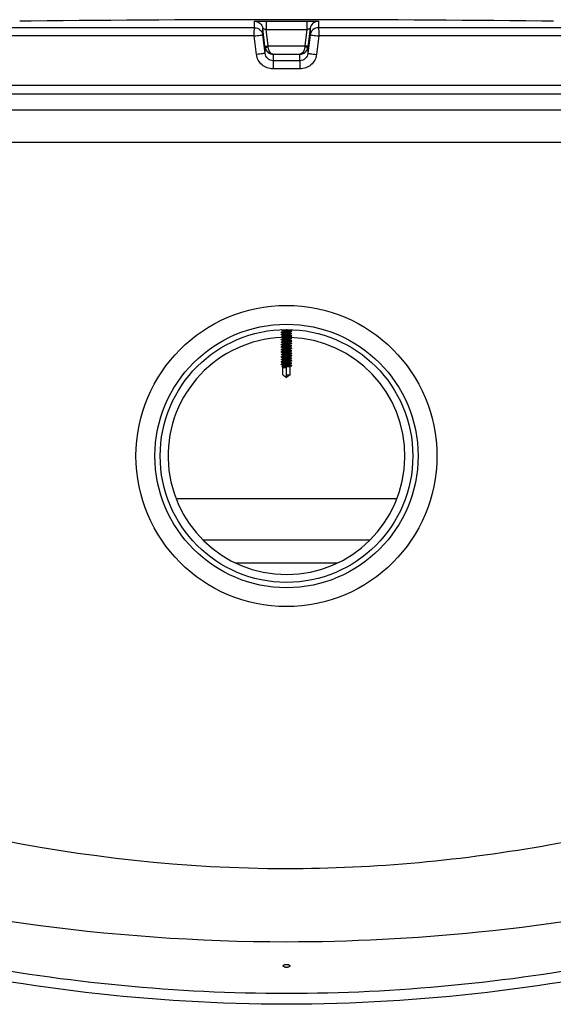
# Model space of a CAD drawing. Header units: millimetres. Extents: x 0 to 297, y 0 to 210.
# Tile 15 of 18: x 187.08 to 189.35, y 183.95 to 188.14. Entities that reach past the tile are written whole.
import ezdxf

# ---------------------------------------------------------------- set-up
doc = ezdxf.new("R2010")
doc.units = ezdxf.units.MM
doc.header["$LTSCALE"] = 16.335
doc.layers.get('0').update_dxf_attribs({"linetype": 'CONTINUOUS'})
doc.layers.add('AXES_REF', color=7, linetype='CONTINUOUS')

msp = doc.modelspace()

# ---------------------------------------------------------------- linework, layer by layer
at = {"color": 9, "linetype": 'Continuous'}
for p, q in [((188.0777, 188.1035), (185.5912, 188.1035)), ((187.1271, 188.1318), (187.1271, 188.1317)), ((188.0777, 188.1035), (188.0777, 188.1312)), ((188.1124, 188.0729), (188.1124, 188.1005)), ((188.1271, 188.1317), (188.1271, 188.0964)), ((188.1271, 188.1317), (188.3002, 188.1317)), ((188.3002, 188.1317), (188.3001, 188.0964)), ((188.3148, 188.1005), (188.3148, 188.0729)), ((188.3496, 188.1312), (188.3496, 188.1035)), ((190.836, 188.1035), (188.3496, 188.1035)), ((189.3002, 188.1317), (189.3002, 188.1318)), ((188.0759, 188.0685), (185.5572, 188.0685)), ((188.0859, 187.9898), (188.0759, 188.0685)), ((188.1223, 187.9942), (188.1124, 188.0729)), ((188.1358, 188.0264), (188.1271, 188.0964)), ((188.1271, 188.0964), (188.3001, 188.0964)), ((188.3001, 188.0964), (188.2914, 188.0264)), ((188.3148, 188.0729), (188.3049, 187.9942)), ((188.3513, 188.0685), (188.3414, 187.9898)), ((190.87, 188.0685), (188.3513, 188.0685)), ((188.1223, 187.9942), (188.1223, 188.0219)), ((188.1362, 188.022), (188.1358, 188.0264)), ((188.1358, 188.0264), (188.2914, 188.0264)), ((188.2914, 188.0264), (188.2911, 188.022)), ((188.3049, 188.0219), (188.3049, 187.9942)), ((188.157, 187.991), (188.157, 187.9634)), ((188.157, 187.991), (188.2702, 187.991)), ((188.2702, 187.9634), (188.2702, 187.991)), ((188.2702, 187.9634), (188.157, 187.9634)), ((188.271, 187.9284), (188.1563, 187.9284)), ((190.8736, 187.8576), (185.5536, 187.8576)), ((185.3898, 187.6173), (191.0374, 187.6173)), ((188.2127, 186.792), (188.2131, 186.7882)), ((188.2127, 186.75), (188.2131, 186.7462)), ((188.2127, 186.708), (188.2131, 186.7042)), ((188.2127, 186.666), (188.2129, 186.6644)), ((188.213, 186.6636), (188.2131, 186.6622)), ((187.7433, 186.1015), (188.684, 186.1015)), ((187.9968, 185.8276), (188.4304, 185.8276))]:
    msp.add_line(p, q, dxfattribs=at)
at = {"color": 7, "linetype": 'Continuous'}
for p, q in [((187.0798, 188.1312), (187.0781, 188.1312)), ((187.1253, 188.1317), (187.0798, 188.1312)), ((187.1268, 188.1317), (187.1222, 188.1317)), ((187.127, 188.1317), (187.1263, 188.1317)), ((187.1271, 188.1317), (187.1268, 188.1317)), ((187.1271, 188.1317), (187.127, 188.1317)), ((188.122, 188.0245), (188.1124, 188.1005)), ((188.3148, 188.1005), (188.3049, 188.0219)), ((189.3002, 188.1317), (189.3002, 188.1317)), ((189.3016, 188.1317), (189.3002, 188.1317)), ((189.3003, 188.1317), (189.3002, 188.1317)), ((189.3003, 188.1317), (189.3002, 188.1317)), ((189.3002, 188.1317), (189.3002, 188.1317)), ((189.3005, 188.1317), (189.3003, 188.1317)), ((189.3107, 188.1316), (189.3005, 188.1317)), ((189.3492, 188.1312), (189.3037, 188.1317)), ((188.122, 188.0245), (188.1223, 188.0219)), ((190.8975, 187.7526), (185.5298, 187.7526)), ((188.1979, 186.8107), (188.1916, 186.809)), ((188.1979, 186.8002), (188.1916, 186.7985)), ((188.1917, 186.8186), (188.1978, 186.8169)), ((188.1917, 186.8081), (188.1978, 186.8064)), ((188.1979, 186.8107), (188.1979, 186.8172)), ((188.1989, 186.8111), (188.1979, 186.8107)), ((188.1979, 186.8002), (188.1979, 186.8067)), ((188.1989, 186.8006), (188.1979, 186.8002)), ((188.2282, 186.8113), (188.2294, 186.8116)), ((188.2282, 186.8008), (188.2294, 186.8011)), ((188.2294, 186.8157), (188.2294, 186.8198)), ((188.2356, 186.8142), (188.2294, 186.816)), ((188.2294, 186.816), (188.2294, 186.816)), ((188.2294, 186.8116), (188.2356, 186.8133)), ((188.2294, 186.8052), (188.2294, 186.8116)), ((188.2356, 186.8037), (188.2294, 186.8055)), ((188.2294, 186.8055), (188.2294, 186.8055)), ((188.2294, 186.8011), (188.2356, 186.8028)), ((188.2294, 186.7947), (188.2294, 186.8011)), ((188.1979, 186.7897), (188.1916, 186.788)), ((188.1979, 186.7792), (188.1916, 186.7775)), ((188.1979, 186.7687), (188.1916, 186.767)), ((188.1917, 186.7976), (188.1978, 186.7959)), ((188.1917, 186.7871), (188.1978, 186.7854)), ((188.1917, 186.7766), (188.1978, 186.7749)), ((188.1917, 186.7661), (188.1978, 186.7644)), ((188.1978, 186.7959), (188.1978, 186.7959)), ((188.1978, 186.7854), (188.1978, 186.7854)), ((188.1978, 186.7749), (188.1978, 186.7749)), ((188.1978, 186.7644), (188.1978, 186.7644)), ((188.1979, 186.7897), (188.1979, 186.7962)), ((188.1989, 186.7901), (188.1979, 186.7897)), ((188.1979, 186.7792), (188.1979, 186.7857)), ((188.1989, 186.7796), (188.1979, 186.7792)), ((188.1979, 186.7687), (188.1979, 186.7752)), ((188.1989, 186.7691), (188.1979, 186.7687)), ((188.1979, 186.7582), (188.1979, 186.7647)), ((188.1989, 186.7586), (188.1979, 186.7582)), ((188.2136, 186.7921), (188.2127, 186.792)), ((188.2131, 186.7882), (188.2136, 186.7883)), ((188.2282, 186.7903), (188.2294, 186.7906)), ((188.2282, 186.7798), (188.2294, 186.7801)), ((188.2282, 186.7693), (188.2294, 186.7696)), ((188.2282, 186.7588), (188.2294, 186.7591)), ((188.2356, 186.7932), (188.2294, 186.795)), ((188.2294, 186.795), (188.2294, 186.795)), ((188.2294, 186.7906), (188.2356, 186.7923)), ((188.2294, 186.7842), (188.2294, 186.7906)), ((188.2356, 186.7827), (188.2294, 186.7845)), ((188.2294, 186.7845), (188.2294, 186.7845)), ((188.2294, 186.7801), (188.2356, 186.7818)), ((188.2294, 186.7737), (188.2294, 186.7801)), ((188.2356, 186.7722), (188.2294, 186.774)), ((188.2294, 186.774), (188.2294, 186.774)), ((188.2294, 186.7696), (188.2356, 186.7713)), ((188.2294, 186.7632), (188.2294, 186.7696)), ((188.2356, 186.7617), (188.2294, 186.7635)), ((188.2294, 186.7635), (188.2294, 186.7635)), ((188.2294, 186.7591), (188.2356, 186.7608)), ((188.2294, 186.7527), (188.2294, 186.7591)), ((188.1979, 186.7582), (188.1916, 186.7565)), ((188.1979, 186.7477), (188.1916, 186.746)), ((188.1979, 186.7372), (188.1916, 186.7355)), ((188.1979, 186.7267), (188.1916, 186.725)), ((188.1917, 186.7556), (188.1978, 186.7539)), ((188.1917, 186.7451), (188.1978, 186.7434)), ((188.1917, 186.7346), (188.1978, 186.7329)), ((188.1917, 186.7241), (188.1978, 186.7224)), ((188.1978, 186.7539), (188.1978, 186.7539)), ((188.1978, 186.7434), (188.1978, 186.7434)), ((188.1978, 186.7329), (188.1978, 186.7329)), ((188.1978, 186.7224), (188.1978, 186.7224)), ((188.1979, 186.7477), (188.1979, 186.7542)), ((188.1989, 186.7481), (188.1979, 186.7477)), ((188.1979, 186.7372), (188.1979, 186.7437)), ((188.1989, 186.7376), (188.1979, 186.7372)), ((188.1979, 186.7267), (188.1979, 186.7332)), ((188.1989, 186.7271), (188.1979, 186.7267)), ((188.1979, 186.7162), (188.1979, 186.7227)), ((188.1989, 186.7166), (188.1979, 186.7162)), ((188.2136, 186.7501), (188.2127, 186.75)), ((188.2131, 186.7462), (188.2136, 186.7463)), ((188.2282, 186.7483), (188.2294, 186.7486)), ((188.2282, 186.7378), (188.2294, 186.7381)), ((188.2282, 186.7273), (188.2294, 186.7276)), ((188.2282, 186.7168), (188.2294, 186.7171)), ((188.2356, 186.7512), (188.2294, 186.753)), ((188.2294, 186.753), (188.2294, 186.753)), ((188.2294, 186.7486), (188.2356, 186.7503)), ((188.2294, 186.7422), (188.2294, 186.7486)), ((188.2356, 186.7407), (188.2294, 186.7425)), ((188.2294, 186.7425), (188.2294, 186.7425)), ((188.2294, 186.7381), (188.2356, 186.7398)), ((188.2294, 186.7317), (188.2294, 186.7381)), ((188.2356, 186.7302), (188.2294, 186.732)), ((188.2294, 186.732), (188.2294, 186.732)), ((188.2294, 186.7276), (188.2356, 186.7293)), ((188.2294, 186.7212), (188.2294, 186.7276)), ((188.2356, 186.7197), (188.2294, 186.7215)), ((188.2294, 186.7215), (188.2294, 186.7215)), ((188.2294, 186.7171), (188.2356, 186.7188)), ((188.2294, 186.7107), (188.2294, 186.7171)), ((188.1979, 186.7162), (188.1916, 186.7145)), ((188.1979, 186.7057), (188.1916, 186.704)), ((188.1979, 186.6952), (188.1916, 186.6935)), ((188.1979, 186.6847), (188.1916, 186.683)), ((188.1917, 186.7136), (188.1978, 186.7119)), ((188.1917, 186.7031), (188.1978, 186.7014)), ((188.1917, 186.6926), (188.1978, 186.6909)), ((188.1917, 186.6821), (188.1978, 186.6804)), ((188.1978, 186.7119), (188.1978, 186.7119)), ((188.1978, 186.7014), (188.1978, 186.7014)), ((188.1978, 186.6909), (188.1978, 186.6909)), ((188.1978, 186.6804), (188.1978, 186.6804)), ((188.1979, 186.7057), (188.1979, 186.7122)), ((188.1989, 186.7061), (188.1979, 186.7057)), ((188.1979, 186.6952), (188.1979, 186.7017)), ((188.1989, 186.6956), (188.1979, 186.6952)), ((188.1979, 186.6847), (188.1979, 186.6912)), ((188.1989, 186.6851), (188.1979, 186.6847)), ((188.1979, 186.6742), (188.1979, 186.6807)), ((188.2136, 186.7081), (188.2127, 186.708)), ((188.2131, 186.7042), (188.2136, 186.7043)), ((188.2282, 186.7063), (188.2294, 186.7066)), ((188.2282, 186.6958), (188.2294, 186.6961)), ((188.2282, 186.6853), (188.2294, 186.6856)), ((188.2282, 186.6748), (188.2294, 186.6751)), ((188.2356, 186.7092), (188.2294, 186.711)), ((188.2294, 186.711), (188.2294, 186.711)), ((188.2294, 186.7066), (188.2356, 186.7083)), ((188.2294, 186.7002), (188.2294, 186.7066)), ((188.2356, 186.6987), (188.2294, 186.7005)), ((188.2294, 186.7005), (188.2294, 186.7005)), ((188.2294, 186.6961), (188.2356, 186.6978)), ((188.2294, 186.6897), (188.2294, 186.6961)), ((188.2356, 186.6882), (188.2294, 186.69)), ((188.2294, 186.69), (188.2294, 186.69)), ((188.2294, 186.6856), (188.2356, 186.6873)), ((188.2294, 186.6792), (188.2294, 186.6856)), ((188.2356, 186.6777), (188.2294, 186.6795)), ((188.2294, 186.6795), (188.2294, 186.6795)), ((188.2294, 186.6751), (188.2356, 186.6768)), ((188.2294, 186.6687), (188.2294, 186.6751)), ((188.1979, 186.6742), (188.1916, 186.6725)), ((188.1917, 186.6716), (188.1978, 186.6699)), ((188.1961, 186.6601), (188.1939, 186.6624)), ((188.1979, 186.6637), (188.1944, 186.6627)), ((188.1961, 186.6601), (188.1975, 186.6594)), ((188.1978, 186.6699), (188.1978, 186.6699)), ((188.1989, 186.6746), (188.1979, 186.6742)), ((188.1979, 186.6637), (188.1979, 186.6702)), ((188.1989, 186.6641), (188.1979, 186.6637)), ((188.1979, 186.6585), (188.1979, 186.6597)), ((188.1979, 186.6585), (188.2136, 186.6585)), ((188.1985, 186.6276), (188.1985, 186.6585)), ((188.2136, 186.6661), (188.2127, 186.666)), ((188.2129, 186.6644), (188.229, 186.6654)), ((188.229, 186.6654), (188.213, 186.6636)), ((188.2131, 186.6622), (188.2136, 186.6623)), ((188.2136, 186.619), (188.2136, 186.6585)), ((188.2282, 186.6643), (188.2294, 186.6646)), ((188.2288, 186.6276), (188.2288, 186.6585)), ((188.2288, 186.6585), (188.2294, 186.6585)), ((188.2288, 186.6584), (188.2293, 186.6584)), ((188.229, 186.6585), (188.2292, 186.6584)), ((188.2356, 186.6672), (188.2294, 186.669)), ((188.2294, 186.669), (188.2294, 186.669)), ((188.2294, 186.6646), (188.2356, 186.6663)), ((188.2294, 186.6585), (188.2294, 186.6646)), ((188.1985, 186.6276), (188.2067, 186.6214)), ((188.2067, 186.6214), (188.2136, 186.6165)), ((188.2136, 186.6276), (188.2288, 186.6276)), ((188.2205, 186.6214), (188.2136, 186.6165)), ((188.2288, 186.6276), (188.2205, 186.6214)), ((187.8579, 185.9256), (188.5694, 185.9256))]:
    msp.add_line(p, q, dxfattribs=at)
msp.add_circle((188.2136, 186.2826), 0.6405, dxfattribs=at)
for centre, radius, start, end in [((187.1274, 188.0968), 0.035, 90.7578, 93.485), ((187.1274, 188.0968), 0.035, 90.763, 91.1272), ((188.2136, 87.0401), 101.0975, 89.384203, 90.615797), ((189.2998, 188.0968), 0.035, 86.515, 89.2436), ((189.2998, 188.0968), 0.035, 88.8744, 89.2384), ((188.0658, 188.2192), 1.4072, 276.0293, 276.1667), ((188.2136, 186.2826), 0.504, 92.1616, 88.2092), ((188.2018, 186.6729), 0.0141, 252.2762, 253.6038)]:
    msp.add_arc(centre, radius, start, end, dxfattribs=at)
at = {"color": 9, "linetype": 'Continuous'}
for points, knots in [([(188.0759, 188.0685), (188.0759, 188.0729), (188.0761, 188.0809), (188.076, 188.0921), (188.0773, 188.0985), (188.0768, 188.1031), (188.0777, 188.1035)], [0, 0, 0, 0, 0.37568, 0.696186, 0.914592, 1, 1, 1, 1]), ([(188.0777, 188.1312), (188.0777, 188.1315), (188.0797, 188.131), (188.0818, 188.1316), (188.0867, 188.1314), (188.0954, 188.1317), (188.1092, 188.1317), (188.1208, 188.1317), (188.1271, 188.1317)], [0, 0, 0, 0, 0.019479, 0.076791, 0.169668, 0.294386, 0.618643, 1, 1, 1, 1]), ([(188.0777, 188.1312), (188.0859, 188.1312), (188.103, 188.1249), (188.1114, 188.1087), (188.1124, 188.1005)], [0, 0, 0, 0, 0.50001, 1, 1, 1, 1]), ([(188.0777, 188.1035), (188.0859, 188.1035), (188.103, 188.0973), (188.1114, 188.0811), (188.1124, 188.0729)], [0, 0, 0, 0, 0.500055, 1, 1, 1, 1]), ([(188.1124, 188.1005), (188.1124, 188.1009), (188.1149, 188.0994), (188.1172, 188.0995), (188.122, 188.0977), (188.1253, 188.0969), (188.1271, 188.0964)], [0, 0, 0, 0, 0.081749, 0.307548, 0.630364, 1, 1, 1, 1]), ([(188.3001, 188.0964), (188.3019, 188.0969), (188.3052, 188.0977), (188.3101, 188.0995), (188.3123, 188.0994), (188.3148, 188.1009), (188.3148, 188.1005)], [0, 0, 0, 0, 0.369625, 0.692436, 0.918242, 1, 1, 1, 1]), ([(188.3002, 188.1317), (188.3064, 188.1317), (188.318, 188.1317), (188.3318, 188.1317), (188.3405, 188.1314), (188.3455, 188.1316), (188.3475, 188.131), (188.3496, 188.1315), (188.3496, 188.1312)], [0, 0, 0, 0, 0.381355, 0.705611, 0.83033, 0.923208, 0.98052, 1, 1, 1, 1]), ([(188.3496, 188.1312), (188.3413, 188.1312), (188.3242, 188.1249), (188.3158, 188.1087), (188.3148, 188.1005)], [0, 0, 0, 0, 0.50001, 1, 1, 1, 1]), ([(188.3496, 188.1035), (188.3413, 188.1035), (188.3242, 188.0973), (188.3158, 188.0811), (188.3148, 188.0729)], [0, 0, 0, 0, 0.500055, 1, 1, 1, 1]), ([(188.3496, 188.1035), (188.3504, 188.1031), (188.3499, 188.0985), (188.3512, 188.0921), (188.3511, 188.0809), (188.3513, 188.0729), (188.3513, 188.0685)], [0, 0, 0, 0, 0.085408, 0.303814, 0.62432, 1, 1, 1, 1]), ([(188.0759, 188.0685), (188.0805, 188.0691), (188.089, 188.0701), (188.0992, 188.0715), (188.1057, 188.0721), (188.1092, 188.0727), (188.1111, 188.0725), (188.1123, 188.0731), (188.1124, 188.0729)], [0, 0, 0, 0, 0.377944, 0.702721, 0.828192, 0.921863, 0.979915, 1, 1, 1, 1]), ([(188.3148, 188.0729), (188.3149, 188.0731), (188.3161, 188.0725), (188.318, 188.0727), (188.3215, 188.0721), (188.328, 188.0715), (188.3382, 188.0701), (188.3467, 188.0691), (188.3513, 188.0685)], [0, 0, 0, 0, 0.020059, 0.078086, 0.171734, 0.297186, 0.621936, 1, 1, 1, 1]), ([(188.122, 188.0245), (188.122, 188.0248), (188.1241, 188.0244), (188.1262, 188.0254), (188.1309, 188.0256), (188.1341, 188.0261), (188.1358, 188.0264)], [0, 0, 0, 0, 0.076481, 0.292975, 0.616687, 1, 1, 1, 1]), ([(188.1223, 188.0219), (188.1223, 188.0215), (188.1243, 188.0213), (188.1283, 188.0211), (188.1329, 188.0216), (188.1362, 188.022)], [0, 0, 0, 0, 0.086255, 0.302363, 1, 1, 1, 1]), ([(188.1223, 188.0219), (188.1233, 188.0133), (188.1321, 187.9971), (188.1491, 187.991), (188.157, 187.991)], [0, 0, 0, 0, 0.521741, 1, 1, 1, 1]), ([(188.157, 187.991), (188.1546, 187.991), (188.1415, 187.9956), (188.137, 188.0114), (188.1362, 188.022)], [0, 0, 0, 0, 0.186113, 1, 1, 1, 1]), ([(188.2911, 188.022), (188.2907, 188.0177), (188.2888, 188.0054), (188.2788, 187.9911), (188.2702, 187.991)], [0, 0, 0, 0, 0.336478, 1, 1, 1, 1]), ([(188.2702, 187.991), (188.2781, 187.991), (188.2951, 187.9971), (188.3039, 188.0133), (188.3049, 188.0219)], [0, 0, 0, 0, 0.478253, 1, 1, 1, 1]), ([(188.3049, 188.0219), (188.3049, 188.0215), (188.3029, 188.0213), (188.2989, 188.0211), (188.2943, 188.0216), (188.2911, 188.022)], [0, 0, 0, 0, 0.086257, 0.302365, 1, 1, 1, 1]), ([(188.3053, 188.0245), (188.3053, 188.0248), (188.3031, 188.0244), (188.301, 188.0254), (188.2963, 188.0256), (188.2932, 188.0261), (188.2914, 188.0264)], [0, 0, 0, 0, 0.076481, 0.292975, 0.616687, 1, 1, 1, 1]), ([(188.1223, 187.9942), (188.1221, 187.9944), (188.1209, 187.9938), (188.1191, 187.994), (188.1156, 187.9934), (188.1091, 187.9928), (188.099, 187.9914), (188.0905, 187.9904), (188.0859, 187.9898)], [0, 0, 0, 0, 0.020038, 0.078019, 0.171603, 0.296994, 0.621732, 1, 1, 1, 1]), ([(188.1563, 187.9284), (188.1396, 187.9285), (188.1052, 187.9408), (188.088, 187.9733), (188.0859, 187.9898)], [0, 0, 0, 0, 0.500213, 1, 1, 1, 1]), ([(188.157, 187.9634), (188.1487, 187.9634), (188.1316, 187.9698), (188.1233, 187.986), (188.1223, 187.9942)], [0, 0, 0, 0, 0.499967, 1, 1, 1, 1]), ([(188.3049, 187.9942), (188.3039, 187.986), (188.2956, 187.9698), (188.2785, 187.9634), (188.2702, 187.9634)], [0, 0, 0, 0, 0.500033, 1, 1, 1, 1]), ([(188.3414, 187.9898), (188.3393, 187.9733), (188.3221, 187.9408), (188.2876, 187.9285), (188.271, 187.9284)], [0, 0, 0, 0, 0.499788, 1, 1, 1, 1]), ([(188.3049, 187.9942), (188.3051, 187.9944), (188.3063, 187.9938), (188.3081, 187.994), (188.3116, 187.9934), (188.3182, 187.9928), (188.3283, 187.9914), (188.3368, 187.9904), (188.3414, 187.9898)], [0, 0, 0, 0, 0.020038, 0.078019, 0.171603, 0.296994, 0.621732, 1, 1, 1, 1]), ([(188.157, 187.9634), (188.1564, 187.9627), (188.1572, 187.9587), (188.1561, 187.9518), (188.1564, 187.9409), (188.1563, 187.9328), (188.1563, 187.9284)], [0, 0, 0, 0, 0.083798, 0.30225, 0.623403, 1, 1, 1, 1]), ([(188.2702, 187.9634), (188.2708, 187.9627), (188.27, 187.9587), (188.2711, 187.9518), (188.2708, 187.9409), (188.271, 187.9328), (188.271, 187.9284)], [0, 0, 0, 0, 0.083798, 0.30225, 0.623403, 1, 1, 1, 1]), ([(185.3439, 185.1705), (185.4547, 185.1228), (186.3623, 184.7502), (187.3521, 184.5287), (188.2136, 184.5286)], [0, 0, 0, 0, 0.122848, 1, 1, 1, 1]), ([(188.2136, 184.5286), (188.5896, 184.5287), (189.1384, 184.5804), (189.8172, 184.7284), (190.2527, 184.8567), (190.5882, 184.9673), (190.8912, 185.097), (190.9792, 185.1137), (191.1333, 185.2005), (191.1188, 185.1859)], [0, 0, 0, 0, 0.376157, 0.546633, 0.69748, 0.823455, 0.919183, 0.979398, 1, 1, 1, 1]), ([(185.451, 184.6765), (185.6239, 184.6207), (186.5201, 184.3549), (187.4601, 184.2175), (188.2136, 184.2174)], [0, 0, 0, 0, 0.194264, 1, 1, 1, 1]), ([(188.2136, 184.2174), (188.4862, 184.2174), (189.4224, 184.2649), (190.3448, 184.4728), (190.9762, 184.6765)], [0, 0, 0, 0, 0.291244, 1, 1, 1, 1])]:
    msp.add_open_spline(points, degree=3, knots=knots, dxfattribs=at)
at = {"color": 7, "linetype": 'Continuous'}
for points, knots in [([(188.1917, 186.8186), (188.1914, 186.8187), (188.1903, 186.819), (188.1914, 186.8194), (188.1916, 186.8195)], [0, 0, 0, 0, 0.507258, 1, 1, 1, 1]), ([(188.1917, 186.8081), (188.1914, 186.8082), (188.1903, 186.8085), (188.1914, 186.8089), (188.1916, 186.809)], [0, 0, 0, 0, 0.50714, 1, 1, 1, 1]), ([(188.1916, 186.809), (188.1943, 186.8097), (188.2041, 186.8103), (188.2169, 186.8113), (188.2288, 186.8124), (188.2338, 186.8128), (188.2356, 186.8133)], [0, 0, 0, 0, 0.185437, 0.664617, 0.87588, 1, 1, 1, 1]), ([(188.1916, 186.7985), (188.1943, 186.7992), (188.2041, 186.7998), (188.2169, 186.8008), (188.2288, 186.8019), (188.2338, 186.8023), (188.2356, 186.8028)], [0, 0, 0, 0, 0.185508, 0.664679, 0.875905, 1, 1, 1, 1]), ([(188.1979, 186.8172), (188.1979, 186.8176), (188.2001, 186.818), (188.2028, 186.8186), (188.208, 186.8192), (188.2116, 186.8196), (188.2136, 186.8198)], [0, 0, 0, 0, 0.085117, 0.301641, 0.622447, 1, 1, 1, 1]), ([(188.1979, 186.8067), (188.1979, 186.8071), (188.2001, 186.8075), (188.2028, 186.8081), (188.208, 186.8087), (188.2116, 186.8091), (188.2136, 186.8093)], [0, 0, 0, 0, 0.085113, 0.301629, 0.622425, 1, 1, 1, 1]), ([(188.2136, 186.8131), (188.2106, 186.8128), (188.2057, 186.8122), (188.2008, 186.8116), (188.1989, 186.8111)], [0, 0, 0, 0, 0.60456, 1, 1, 1, 1]), ([(188.2136, 186.8026), (188.2106, 186.8023), (188.2057, 186.8017), (188.2008, 186.8011), (188.1989, 186.8006)], [0, 0, 0, 0, 0.604645, 1, 1, 1, 1]), ([(188.2294, 186.8157), (188.2294, 186.8152), (188.2271, 186.8149), (188.2244, 186.8142), (188.2193, 186.8137), (188.2156, 186.8133), (188.2136, 186.8131)], [0, 0, 0, 0, 0.085113, 0.30163, 0.622432, 1, 1, 1, 1]), ([(188.2136, 186.8093), (188.2166, 186.8096), (188.2214, 186.8102), (188.2264, 186.8107), (188.2282, 186.8113)], [0, 0, 0, 0, 0.602136, 1, 1, 1, 1]), ([(188.2294, 186.8052), (188.2294, 186.8047), (188.2271, 186.8044), (188.2244, 186.8037), (188.2193, 186.8032), (188.2156, 186.8028), (188.2136, 186.8026)], [0, 0, 0, 0, 0.085115, 0.301636, 0.622448, 1, 1, 1, 1]), ([(188.2136, 186.7988), (188.2166, 186.7991), (188.2214, 186.7997), (188.2264, 186.8002), (188.2282, 186.8008)], [0, 0, 0, 0, 0.602129, 1, 1, 1, 1]), ([(188.2356, 186.8133), (188.2359, 186.8134), (188.2369, 186.8138), (188.2359, 186.8141), (188.2356, 186.8142)], [0, 0, 0, 0, 0.506909, 1, 1, 1, 1]), ([(188.2356, 186.8028), (188.2359, 186.8029), (188.2369, 186.8033), (188.2359, 186.8036), (188.2356, 186.8037)], [0, 0, 0, 0, 0.506868, 1, 1, 1, 1]), ([(188.1917, 186.7976), (188.1914, 186.7977), (188.1903, 186.798), (188.1914, 186.7984), (188.1916, 186.7985)], [0, 0, 0, 0, 0.50641, 1, 1, 1, 1]), ([(188.1917, 186.7871), (188.1914, 186.7872), (188.1903, 186.7875), (188.1914, 186.7879), (188.1916, 186.788)], [0, 0, 0, 0, 0.507114, 1, 1, 1, 1]), ([(188.1917, 186.7766), (188.1914, 186.7767), (188.1903, 186.777), (188.1914, 186.7774), (188.1916, 186.7775)], [0, 0, 0, 0, 0.507258, 1, 1, 1, 1]), ([(188.1917, 186.7661), (188.1914, 186.7662), (188.1903, 186.7665), (188.1914, 186.7669), (188.1916, 186.767)], [0, 0, 0, 0, 0.50714, 1, 1, 1, 1]), ([(188.1916, 186.788), (188.1942, 186.7887), (188.2014, 186.7891), (188.2085, 186.7898), (188.2129, 186.7901)], [0, 0, 0, 0, 0.37089, 1, 1, 1, 1]), ([(188.1916, 186.7775), (188.1943, 186.7782), (188.2041, 186.7788), (188.2169, 186.7798), (188.2288, 186.7809), (188.2338, 186.7813), (188.2356, 186.7818)], [0, 0, 0, 0, 0.185491, 0.664775, 0.875984, 1, 1, 1, 1]), ([(188.1916, 186.767), (188.1943, 186.7677), (188.2041, 186.7683), (188.2169, 186.7693), (188.2288, 186.7704), (188.2338, 186.7708), (188.2356, 186.7713)], [0, 0, 0, 0, 0.185437, 0.664617, 0.87588, 1, 1, 1, 1]), ([(188.1916, 186.7565), (188.1943, 186.7572), (188.2041, 186.7578), (188.2169, 186.7588), (188.2288, 186.7599), (188.2338, 186.7603), (188.2356, 186.7608)], [0, 0, 0, 0, 0.185508, 0.664679, 0.875905, 1, 1, 1, 1]), ([(188.1979, 186.7962), (188.1982, 186.7967), (188.1997, 186.797), (188.2023, 186.7975), (188.207, 186.7981), (188.2109, 186.7985), (188.2136, 186.7988)], [0, 0, 0, 0, 0.12287, 0.247863, 0.4987, 1, 1, 1, 1]), ([(188.1979, 186.7857), (188.1979, 186.7861), (188.2, 186.7865), (188.2026, 186.7871), (188.2076, 186.7876), (188.2112, 186.788), (188.2131, 186.7882)], [0, 0, 0, 0, 0.0848, 0.300113, 0.620389, 1, 1, 1, 1]), ([(188.1979, 186.7752), (188.1979, 186.7756), (188.2001, 186.776), (188.2028, 186.7766), (188.208, 186.7772), (188.2116, 186.7776), (188.2136, 186.7778)], [0, 0, 0, 0, 0.085117, 0.301641, 0.622447, 1, 1, 1, 1]), ([(188.1979, 186.7647), (188.1979, 186.7651), (188.2001, 186.7655), (188.2028, 186.7661), (188.208, 186.7667), (188.2116, 186.7671), (188.2136, 186.7673)], [0, 0, 0, 0, 0.085113, 0.301629, 0.622425, 1, 1, 1, 1]), ([(188.2127, 186.792), (188.2099, 186.7917), (188.2053, 186.7911), (188.2007, 186.7906), (188.1989, 186.7901)], [0, 0, 0, 0, 0.605401, 1, 1, 1, 1]), ([(188.2136, 186.7816), (188.2106, 186.7813), (188.2057, 186.7807), (188.2008, 186.7801), (188.1989, 186.7796)], [0, 0, 0, 0, 0.604532, 1, 1, 1, 1]), ([(188.2136, 186.7711), (188.2106, 186.7708), (188.2057, 186.7702), (188.2008, 186.7696), (188.1989, 186.7691)], [0, 0, 0, 0, 0.60456, 1, 1, 1, 1]), ([(188.2136, 186.7606), (188.2106, 186.7603), (188.2057, 186.7597), (188.2008, 186.7591), (188.1989, 186.7586)], [0, 0, 0, 0, 0.604645, 1, 1, 1, 1]), ([(188.2129, 186.7901), (188.2177, 186.7905), (188.2252, 186.7911), (188.2328, 186.7916), (188.2356, 186.7923)], [0, 0, 0, 0, 0.626374, 1, 1, 1, 1]), ([(188.2294, 186.7947), (188.2294, 186.7942), (188.2271, 186.7939), (188.2244, 186.7932), (188.2193, 186.7927), (188.2156, 186.7923), (188.2136, 186.7921)], [0, 0, 0, 0, 0.085107, 0.3016, 0.622416, 1, 1, 1, 1]), ([(188.2136, 186.7883), (188.2166, 186.7886), (188.2214, 186.7892), (188.2264, 186.7897), (188.2282, 186.7903)], [0, 0, 0, 0, 0.602172, 1, 1, 1, 1]), ([(188.2294, 186.7842), (188.229, 186.7837), (188.2275, 186.7834), (188.225, 186.7829), (188.2202, 186.7823), (188.2163, 186.7819), (188.2136, 186.7816)], [0, 0, 0, 0, 0.122856, 0.247832, 0.498684, 1, 1, 1, 1]), ([(188.2136, 186.7778), (188.2166, 186.7781), (188.2214, 186.7787), (188.2264, 186.7792), (188.2282, 186.7798)], [0, 0, 0, 0, 0.60209, 1, 1, 1, 1]), ([(188.2294, 186.7737), (188.2294, 186.7732), (188.2271, 186.7729), (188.2244, 186.7722), (188.2193, 186.7717), (188.2156, 186.7713), (188.2136, 186.7711)], [0, 0, 0, 0, 0.085113, 0.30163, 0.622432, 1, 1, 1, 1]), ([(188.2136, 186.7673), (188.2166, 186.7676), (188.2214, 186.7682), (188.2264, 186.7687), (188.2282, 186.7693)], [0, 0, 0, 0, 0.602136, 1, 1, 1, 1]), ([(188.2294, 186.7632), (188.2294, 186.7627), (188.2271, 186.7624), (188.2244, 186.7617), (188.2193, 186.7612), (188.2156, 186.7608), (188.2136, 186.7606)], [0, 0, 0, 0, 0.085115, 0.301636, 0.622448, 1, 1, 1, 1]), ([(188.2136, 186.7568), (188.2166, 186.7571), (188.2214, 186.7577), (188.2264, 186.7582), (188.2282, 186.7588)], [0, 0, 0, 0, 0.602129, 1, 1, 1, 1]), ([(188.2356, 186.7923), (188.2359, 186.7924), (188.2369, 186.7928), (188.2359, 186.7931), (188.2356, 186.7932)], [0, 0, 0, 0, 0.505826, 1, 1, 1, 1]), ([(188.2356, 186.7818), (188.2359, 186.7819), (188.2369, 186.7823), (188.2359, 186.7826), (188.2356, 186.7827)], [0, 0, 0, 0, 0.505844, 1, 1, 1, 1]), ([(188.2356, 186.7713), (188.2359, 186.7714), (188.2369, 186.7718), (188.2359, 186.7721), (188.2356, 186.7722)], [0, 0, 0, 0, 0.506909, 1, 1, 1, 1]), ([(188.2356, 186.7608), (188.2359, 186.7609), (188.2369, 186.7613), (188.2359, 186.7616), (188.2356, 186.7617)], [0, 0, 0, 0, 0.506868, 1, 1, 1, 1]), ([(188.1917, 186.7556), (188.1914, 186.7557), (188.1903, 186.756), (188.1914, 186.7564), (188.1916, 186.7565)], [0, 0, 0, 0, 0.50641, 1, 1, 1, 1]), ([(188.1917, 186.7451), (188.1914, 186.7452), (188.1903, 186.7455), (188.1914, 186.7459), (188.1916, 186.746)], [0, 0, 0, 0, 0.507114, 1, 1, 1, 1]), ([(188.1917, 186.7346), (188.1914, 186.7347), (188.1903, 186.735), (188.1914, 186.7354), (188.1916, 186.7355)], [0, 0, 0, 0, 0.507258, 1, 1, 1, 1]), ([(188.1917, 186.7241), (188.1914, 186.7242), (188.1903, 186.7245), (188.1914, 186.7249), (188.1916, 186.725)], [0, 0, 0, 0, 0.50714, 1, 1, 1, 1]), ([(188.1916, 186.746), (188.1942, 186.7467), (188.2014, 186.7471), (188.2085, 186.7478), (188.2129, 186.7481)], [0, 0, 0, 0, 0.37089, 1, 1, 1, 1]), ([(188.1916, 186.7355), (188.1943, 186.7362), (188.2041, 186.7368), (188.2169, 186.7378), (188.2288, 186.7389), (188.2338, 186.7393), (188.2356, 186.7398)], [0, 0, 0, 0, 0.185491, 0.664775, 0.875984, 1, 1, 1, 1]), ([(188.1916, 186.725), (188.1943, 186.7257), (188.2041, 186.7263), (188.2169, 186.7273), (188.2288, 186.7284), (188.2338, 186.7288), (188.2356, 186.7293)], [0, 0, 0, 0, 0.185437, 0.664617, 0.87588, 1, 1, 1, 1]), ([(188.1916, 186.7145), (188.1943, 186.7152), (188.2041, 186.7158), (188.2169, 186.7168), (188.2288, 186.7179), (188.2338, 186.7183), (188.2356, 186.7188)], [0, 0, 0, 0, 0.185508, 0.664679, 0.875905, 1, 1, 1, 1]), ([(188.1979, 186.7542), (188.1982, 186.7547), (188.1997, 186.755), (188.2023, 186.7555), (188.207, 186.7561), (188.2109, 186.7565), (188.2136, 186.7568)], [0, 0, 0, 0, 0.12287, 0.247863, 0.4987, 1, 1, 1, 1]), ([(188.1979, 186.7437), (188.1979, 186.7441), (188.2, 186.7445), (188.2026, 186.7451), (188.2076, 186.7456), (188.2112, 186.746), (188.2131, 186.7462)], [0, 0, 0, 0, 0.0848, 0.300113, 0.620389, 1, 1, 1, 1]), ([(188.1979, 186.7332), (188.1979, 186.7336), (188.2001, 186.734), (188.2028, 186.7346), (188.208, 186.7352), (188.2116, 186.7356), (188.2136, 186.7358)], [0, 0, 0, 0, 0.085117, 0.301641, 0.622447, 1, 1, 1, 1]), ([(188.1979, 186.7227), (188.1979, 186.7231), (188.2001, 186.7235), (188.2028, 186.7241), (188.208, 186.7247), (188.2116, 186.7251), (188.2136, 186.7253)], [0, 0, 0, 0, 0.085113, 0.301629, 0.622425, 1, 1, 1, 1]), ([(188.2127, 186.75), (188.2099, 186.7497), (188.2053, 186.7491), (188.2007, 186.7486), (188.1989, 186.7481)], [0, 0, 0, 0, 0.605401, 1, 1, 1, 1]), ([(188.2136, 186.7396), (188.2106, 186.7393), (188.2057, 186.7387), (188.2008, 186.7381), (188.1989, 186.7376)], [0, 0, 0, 0, 0.604532, 1, 1, 1, 1]), ([(188.2136, 186.7291), (188.2106, 186.7288), (188.2057, 186.7282), (188.2008, 186.7276), (188.1989, 186.7271)], [0, 0, 0, 0, 0.60456, 1, 1, 1, 1]), ([(188.2136, 186.7186), (188.2106, 186.7183), (188.2057, 186.7177), (188.2008, 186.7171), (188.1989, 186.7166)], [0, 0, 0, 0, 0.604645, 1, 1, 1, 1]), ([(188.2129, 186.7481), (188.2177, 186.7485), (188.2252, 186.7491), (188.2328, 186.7496), (188.2356, 186.7503)], [0, 0, 0, 0, 0.626374, 1, 1, 1, 1]), ([(188.2294, 186.7527), (188.2294, 186.7522), (188.2271, 186.7519), (188.2244, 186.7512), (188.2193, 186.7507), (188.2156, 186.7503), (188.2136, 186.7501)], [0, 0, 0, 0, 0.085107, 0.3016, 0.622416, 1, 1, 1, 1]), ([(188.2136, 186.7463), (188.2166, 186.7466), (188.2214, 186.7472), (188.2264, 186.7477), (188.2282, 186.7483)], [0, 0, 0, 0, 0.602172, 1, 1, 1, 1]), ([(188.2294, 186.7422), (188.229, 186.7417), (188.2275, 186.7414), (188.225, 186.7409), (188.2202, 186.7403), (188.2163, 186.7399), (188.2136, 186.7396)], [0, 0, 0, 0, 0.122856, 0.247832, 0.498684, 1, 1, 1, 1]), ([(188.2136, 186.7358), (188.2166, 186.7361), (188.2214, 186.7367), (188.2264, 186.7372), (188.2282, 186.7378)], [0, 0, 0, 0, 0.60209, 1, 1, 1, 1]), ([(188.2294, 186.7317), (188.2294, 186.7312), (188.2271, 186.7309), (188.2244, 186.7302), (188.2193, 186.7297), (188.2156, 186.7293), (188.2136, 186.7291)], [0, 0, 0, 0, 0.085113, 0.30163, 0.622432, 1, 1, 1, 1]), ([(188.2136, 186.7253), (188.2166, 186.7256), (188.2214, 186.7262), (188.2264, 186.7267), (188.2282, 186.7273)], [0, 0, 0, 0, 0.602136, 1, 1, 1, 1]), ([(188.2294, 186.7212), (188.2294, 186.7207), (188.2271, 186.7204), (188.2244, 186.7197), (188.2193, 186.7192), (188.2156, 186.7188), (188.2136, 186.7186)], [0, 0, 0, 0, 0.085115, 0.301636, 0.622448, 1, 1, 1, 1]), ([(188.2136, 186.7148), (188.2166, 186.7151), (188.2214, 186.7157), (188.2264, 186.7162), (188.2282, 186.7168)], [0, 0, 0, 0, 0.602129, 1, 1, 1, 1]), ([(188.2356, 186.7503), (188.2359, 186.7504), (188.2369, 186.7508), (188.2359, 186.7511), (188.2356, 186.7512)], [0, 0, 0, 0, 0.505826, 1, 1, 1, 1]), ([(188.2356, 186.7398), (188.2359, 186.7399), (188.2369, 186.7403), (188.2359, 186.7406), (188.2356, 186.7407)], [0, 0, 0, 0, 0.505844, 1, 1, 1, 1]), ([(188.2356, 186.7293), (188.2359, 186.7294), (188.2369, 186.7298), (188.2359, 186.7301), (188.2356, 186.7302)], [0, 0, 0, 0, 0.506909, 1, 1, 1, 1]), ([(188.2356, 186.7188), (188.2359, 186.7189), (188.2369, 186.7193), (188.2359, 186.7196), (188.2356, 186.7197)], [0, 0, 0, 0, 0.506868, 1, 1, 1, 1]), ([(188.1917, 186.7136), (188.1914, 186.7137), (188.1903, 186.714), (188.1914, 186.7144), (188.1916, 186.7145)], [0, 0, 0, 0, 0.50641, 1, 1, 1, 1]), ([(188.1917, 186.7031), (188.1914, 186.7032), (188.1903, 186.7035), (188.1914, 186.7039), (188.1916, 186.704)], [0, 0, 0, 0, 0.507114, 1, 1, 1, 1]), ([(188.1917, 186.6926), (188.1914, 186.6927), (188.1903, 186.693), (188.1914, 186.6934), (188.1916, 186.6935)], [0, 0, 0, 0, 0.507258, 1, 1, 1, 1]), ([(188.1917, 186.6821), (188.1914, 186.6822), (188.1903, 186.6825), (188.1914, 186.6829), (188.1916, 186.683)], [0, 0, 0, 0, 0.50714, 1, 1, 1, 1]), ([(188.1916, 186.704), (188.1942, 186.7047), (188.2014, 186.7051), (188.2085, 186.7058), (188.2129, 186.7061)], [0, 0, 0, 0, 0.37089, 1, 1, 1, 1]), ([(188.1916, 186.6935), (188.1943, 186.6942), (188.2041, 186.6948), (188.2169, 186.6958), (188.2288, 186.6969), (188.2338, 186.6973), (188.2356, 186.6978)], [0, 0, 0, 0, 0.185491, 0.664775, 0.875984, 1, 1, 1, 1]), ([(188.1916, 186.683), (188.1943, 186.6837), (188.2041, 186.6843), (188.2169, 186.6853), (188.2288, 186.6864), (188.2338, 186.6868), (188.2356, 186.6873)], [0, 0, 0, 0, 0.185437, 0.664617, 0.87588, 1, 1, 1, 1]), ([(188.1916, 186.6725), (188.1943, 186.6732), (188.2041, 186.6738), (188.2169, 186.6748), (188.2288, 186.6759), (188.2338, 186.6763), (188.2356, 186.6768)], [0, 0, 0, 0, 0.185508, 0.664679, 0.875905, 1, 1, 1, 1]), ([(188.1979, 186.7122), (188.1982, 186.7127), (188.1997, 186.713), (188.2023, 186.7135), (188.207, 186.7141), (188.2109, 186.7145), (188.2136, 186.7148)], [0, 0, 0, 0, 0.12287, 0.247863, 0.4987, 1, 1, 1, 1]), ([(188.1979, 186.7017), (188.1979, 186.7021), (188.2, 186.7025), (188.2026, 186.7031), (188.2076, 186.7036), (188.2112, 186.704), (188.2131, 186.7042)], [0, 0, 0, 0, 0.0848, 0.300113, 0.620389, 1, 1, 1, 1]), ([(188.1979, 186.6912), (188.1979, 186.6916), (188.2001, 186.692), (188.2028, 186.6926), (188.208, 186.6932), (188.2116, 186.6936), (188.2136, 186.6938)], [0, 0, 0, 0, 0.085117, 0.301641, 0.622447, 1, 1, 1, 1]), ([(188.1979, 186.6807), (188.1979, 186.6811), (188.2001, 186.6815), (188.2028, 186.6821), (188.208, 186.6827), (188.2116, 186.6831), (188.2136, 186.6833)], [0, 0, 0, 0, 0.085113, 0.301629, 0.622425, 1, 1, 1, 1]), ([(188.2127, 186.708), (188.2099, 186.7077), (188.2053, 186.7071), (188.2007, 186.7066), (188.1989, 186.7061)], [0, 0, 0, 0, 0.605401, 1, 1, 1, 1]), ([(188.2136, 186.6976), (188.2106, 186.6973), (188.2057, 186.6967), (188.2008, 186.6961), (188.1989, 186.6956)], [0, 0, 0, 0, 0.604532, 1, 1, 1, 1]), ([(188.2136, 186.6871), (188.2106, 186.6868), (188.2057, 186.6862), (188.2008, 186.6856), (188.1989, 186.6851)], [0, 0, 0, 0, 0.60456, 1, 1, 1, 1]), ([(188.2136, 186.6766), (188.2106, 186.6763), (188.2057, 186.6757), (188.2008, 186.6751), (188.1989, 186.6746)], [0, 0, 0, 0, 0.604645, 1, 1, 1, 1]), ([(188.2129, 186.7061), (188.2177, 186.7065), (188.2252, 186.7071), (188.2328, 186.7076), (188.2356, 186.7083)], [0, 0, 0, 0, 0.626374, 1, 1, 1, 1]), ([(188.2294, 186.7107), (188.2294, 186.7102), (188.2271, 186.7099), (188.2244, 186.7092), (188.2193, 186.7087), (188.2156, 186.7083), (188.2136, 186.7081)], [0, 0, 0, 0, 0.085107, 0.3016, 0.622416, 1, 1, 1, 1]), ([(188.2136, 186.7043), (188.2166, 186.7046), (188.2214, 186.7052), (188.2264, 186.7057), (188.2282, 186.7063)], [0, 0, 0, 0, 0.602172, 1, 1, 1, 1]), ([(188.2294, 186.7002), (188.229, 186.6997), (188.2275, 186.6994), (188.225, 186.6989), (188.2202, 186.6983), (188.2163, 186.6979), (188.2136, 186.6976)], [0, 0, 0, 0, 0.122856, 0.247832, 0.498684, 1, 1, 1, 1]), ([(188.2136, 186.6938), (188.2166, 186.6941), (188.2214, 186.6947), (188.2264, 186.6952), (188.2282, 186.6958)], [0, 0, 0, 0, 0.60209, 1, 1, 1, 1]), ([(188.2294, 186.6897), (188.2294, 186.6892), (188.2271, 186.6889), (188.2244, 186.6882), (188.2193, 186.6877), (188.2156, 186.6873), (188.2136, 186.6871)], [0, 0, 0, 0, 0.085113, 0.30163, 0.622432, 1, 1, 1, 1]), ([(188.2136, 186.6833), (188.2166, 186.6836), (188.2214, 186.6842), (188.2264, 186.6847), (188.2282, 186.6853)], [0, 0, 0, 0, 0.602136, 1, 1, 1, 1]), ([(188.2294, 186.6792), (188.2294, 186.6787), (188.2271, 186.6784), (188.2244, 186.6777), (188.2193, 186.6772), (188.2156, 186.6768), (188.2136, 186.6766)], [0, 0, 0, 0, 0.085115, 0.301636, 0.622448, 1, 1, 1, 1]), ([(188.2136, 186.6728), (188.2166, 186.6731), (188.2214, 186.6737), (188.2264, 186.6742), (188.2282, 186.6748)], [0, 0, 0, 0, 0.602129, 1, 1, 1, 1]), ([(188.2356, 186.7083), (188.2359, 186.7084), (188.2369, 186.7088), (188.2359, 186.7091), (188.2356, 186.7092)], [0, 0, 0, 0, 0.505826, 1, 1, 1, 1]), ([(188.2356, 186.6978), (188.2359, 186.6979), (188.2369, 186.6983), (188.2359, 186.6986), (188.2356, 186.6987)], [0, 0, 0, 0, 0.505844, 1, 1, 1, 1]), ([(188.2356, 186.6873), (188.2359, 186.6874), (188.2369, 186.6878), (188.2359, 186.6881), (188.2356, 186.6882)], [0, 0, 0, 0, 0.506909, 1, 1, 1, 1]), ([(188.2356, 186.6768), (188.2359, 186.6769), (188.2369, 186.6773), (188.2359, 186.6776), (188.2356, 186.6777)], [0, 0, 0, 0, 0.506868, 1, 1, 1, 1]), ([(188.1917, 186.6716), (188.1914, 186.6717), (188.1903, 186.672), (188.1914, 186.6724), (188.1916, 186.6725)], [0, 0, 0, 0, 0.50641, 1, 1, 1, 1]), ([(188.1939, 186.6624), (188.1938, 186.6624), (188.1939, 186.6627), (188.1942, 186.6627), (188.1944, 186.6627)], [0, 0, 0, 0, 0.282619, 1, 1, 1, 1]), ([(188.1944, 186.6627), (188.1965, 186.6634), (188.2028, 186.6636), (188.209, 186.6641), (188.2129, 186.6644)], [0, 0, 0, 0, 0.362862, 1, 1, 1, 1]), ([(188.213, 186.6636), (188.2106, 186.6634), (188.2063, 186.6629), (188.2015, 186.6623), (188.1983, 186.6615), (188.1969, 186.6614), (188.1959, 186.6604), (188.1961, 186.6601)], [0, 0, 0, 0, 0.403461, 0.73181, 0.852084, 0.936608, 1, 1, 1, 1]), ([(188.1979, 186.6702), (188.1982, 186.6707), (188.1997, 186.671), (188.2023, 186.6715), (188.207, 186.6721), (188.2109, 186.6725), (188.2136, 186.6728)], [0, 0, 0, 0, 0.12287, 0.247863, 0.4987, 1, 1, 1, 1]), ([(188.1979, 186.6597), (188.1979, 186.6601), (188.2, 186.6605), (188.2026, 186.6611), (188.2076, 186.6616), (188.2112, 186.662), (188.2131, 186.6622)], [0, 0, 0, 0, 0.084803, 0.300115, 0.620396, 1, 1, 1, 1]), ([(188.2127, 186.666), (188.2099, 186.6657), (188.2053, 186.6651), (188.2007, 186.6646), (188.1989, 186.6641)], [0, 0, 0, 0, 0.605405, 1, 1, 1, 1]), ([(188.2294, 186.6687), (188.2294, 186.6682), (188.2271, 186.6679), (188.2244, 186.6672), (188.2193, 186.6667), (188.2156, 186.6663), (188.2136, 186.6661)], [0, 0, 0, 0, 0.085107, 0.3016, 0.622416, 1, 1, 1, 1]), ([(188.2136, 186.6623), (188.2166, 186.6626), (188.2214, 186.6632), (188.2264, 186.6637), (188.2282, 186.6643)], [0, 0, 0, 0, 0.602172, 1, 1, 1, 1]), ([(188.229, 186.6654), (188.2297, 186.6655), (188.2319, 186.6657), (188.2341, 186.6659), (188.2356, 186.6663)], [0, 0, 0, 0, 0.332188, 1, 1, 1, 1]), ([(188.2356, 186.6663), (188.2359, 186.6664), (188.2369, 186.6668), (188.2359, 186.6671), (188.2356, 186.6672)], [0, 0, 0, 0, 0.505826, 1, 1, 1, 1]), ([(184.5911, 184.8476), (184.6093, 184.829), (184.7158, 184.8072), (184.9077, 184.7019), (185.2433, 184.5802), (185.6803, 184.4193), (186.2169, 184.2598), (187.0638, 184.065), (188.2136, 183.9521), (189.3634, 184.065), (190.2103, 184.2598), (190.7469, 184.4193), (191.1839, 184.5802), (191.5195, 184.7019), (191.7114, 184.8072), (191.8179, 184.829), (191.8361, 184.8476)], [0, 0, 0, 0, 0.010405, 0.04078, 0.08896, 0.152183, 0.227663, 0.312738, 0.5, 0.687262, 0.772337, 0.847817, 0.91104, 0.95922, 0.989595, 1, 1, 1, 1]), ([(189.9124, 184.1475), (189.3567, 184.0207), (188.2136, 183.8816), (187.0706, 184.0207), (186.5148, 184.1475)], [0, 0, 0, 0, 0.5, 1, 1, 1, 1])]:
    msp.add_open_spline(points, degree=3, knots=knots, dxfattribs=at)
msp.add_open_spline([(188.2067, 186.6214), (188.2087, 186.62), (188.2113, 186.6182), (188.2136, 186.619)], degree=3, dxfattribs=at)
at = {"layer": 'AXES_REF', "color": 7, "linetype": 'Continuous'}
msp.add_line((185.5536, 187.8226), (190.8736, 187.8226), dxfattribs=at)
for points in [[(188.1996, 184.1146), (188.1999, 184.1158), (188.2006, 184.1169), (188.2016, 184.1179), (188.203, 184.1188), (188.2048, 184.1196), (188.2067, 184.1202), (188.2089, 184.1206), (188.2113, 184.1209), (188.2136, 184.121), (188.216, 184.1209), (188.2183, 184.1206), (188.2205, 184.1202), (188.2224, 184.1196), (188.2242, 184.1188), (188.2256, 184.1179), (188.2267, 184.1169), (188.2273, 184.1158), (188.2276, 184.1146)], [(188.2276, 184.1146), (188.2273, 184.1134), (188.2267, 184.1124), (188.2257, 184.1114), (188.2242, 184.1105), (188.2224, 184.1097), (188.2205, 184.1091), (188.2183, 184.1086), (188.216, 184.1083), (188.2136, 184.1082), (188.2113, 184.1083), (188.2089, 184.1086), (188.2068, 184.1091), (188.2048, 184.1097), (188.203, 184.1105), (188.2016, 184.1114), (188.2006, 184.1124), (188.1999, 184.1134), (188.1996, 184.1146)]]:
    msp.add_lwpolyline(points, dxfattribs=at)
for radius in [0.56, 0.5376]:
    msp.add_circle((188.2136, 186.2826), radius, dxfattribs=at)

doc.saveas('drawing.dxf')
